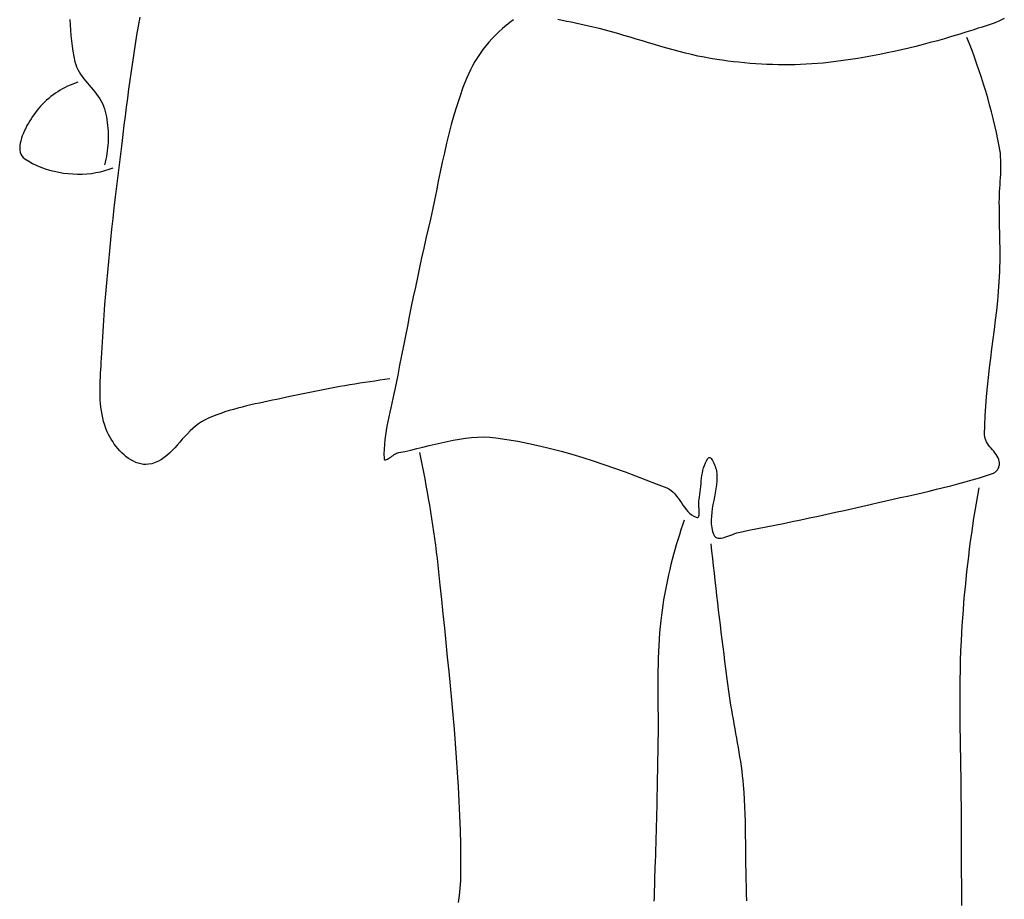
# Model space of a CAD drawing. Header units: inches. Extents: x 21 to 132, y 19 to 196.
# Tile 20 of 54: x 78.379 to 78.88, y 48.006 to 48.454. Entities that reach past the tile are written whole.
import ezdxf

# ---------------------------------------------------------------- set-up
doc = ezdxf.new("R2010")
doc.units = ezdxf.units.IN
doc.header["$MEASUREMENT"] = 0
doc.layers.add('fur', color=253, linetype='Continuous')

# ---------------------------------------------------------------- blocks, each defined once
blk = doc.blocks.new('dp5')
at = {"layer": 'fur', "linetype": 'Continuous'}
for p, q in [((1189.824, 1050.0805), (1189.9061, 1048.219)), ((1213.8334, 1047.8202), (1214.3924, 1050.9623)), ((1345.3896, 1050.0556), (1344.0495, 1049.0825)), ((1362.4569, 1049.8), (1360.9075, 1050.1055)), ((1364.0051, 1049.4894), (1362.4569, 1049.8)), ((1516.526, 1049.9652), (1515.5496, 1049.5203)), ((1517.4655, 1050.4428), (1516.526, 1049.9652)), ((1189.9061, 1048.219), (1190.0183, 1046.3619)), ((1190.0183, 1046.3619), (1190.165, 1044.5097)), ((1213.3004, 1044.6729), (1213.8334, 1047.8202)), ((1341.4667, 1046.9771), (1340.2281, 1045.85)), ((1342.7413, 1048.0555), (1341.4667, 1046.9771)), ((1344.0495, 1049.0825), (1342.7413, 1048.0555)), ((1365.5522, 1049.1729), (1364.0051, 1049.4894)), ((1367.0976, 1048.8497), (1365.5522, 1049.1729)), ((1368.6414, 1048.5192), (1367.0976, 1048.8497)), ((1370.1837, 1048.1804), (1368.6414, 1048.5192)), ((1371.7237, 1047.8326), (1370.1837, 1048.1804)), ((1373.2617, 1047.4749), (1371.7237, 1047.8326)), ((1375.4391, 1046.9436), (1373.2617, 1047.4749)), ((1377.61, 1046.3826), (1375.4391, 1046.9436)), ((1379.7753, 1045.796), (1377.61, 1046.3826)), ((1506.4281, 1046.4426), (1503.9578, 1045.6552)), ((1507.3752, 1046.7423), (1506.4281, 1046.4426)), ((1508.3577, 1047.0448), (1507.3752, 1046.7423)), ((1509.3674, 1047.3534), (1508.3577, 1047.0448)), ((1510.3961, 1047.6715), (1509.3674, 1047.3534)), ((1511.4363, 1048.0023), (1510.3961, 1047.6715)), ((1512.4799, 1048.3494), (1511.4363, 1048.0023)), ((1513.5183, 1048.7158), (1512.4799, 1048.3494)), ((1514.5444, 1049.1051), (1513.5183, 1048.7158)), ((1515.5496, 1049.5203), (1514.5444, 1049.1051)), ((1190.165, 1044.5097), (1190.351, 1042.663)), ((1212.791, 1041.5208), (1213.3004, 1044.6729)), ((1337.8656, 1043.4586), (1336.7462, 1042.1996)), ((1339.0272, 1044.6762), (1337.8656, 1043.4586)), ((1340.2281, 1045.85), (1339.0272, 1044.6762)), ((1381.9358, 1045.1884), (1379.7753, 1045.796)), ((1384.0927, 1044.5639), (1381.9358, 1045.1884)), ((1386.2465, 1043.9271), (1384.0927, 1044.5639)), ((1388.3984, 1043.282), (1386.2465, 1043.9271)), ((1390.5495, 1042.633), (1388.3984, 1043.282)), ((1494.0018, 1042.7046), (1491.4955, 1042.02)), ((1496.5015, 1043.4111), (1494.0018, 1042.7046)), ((1498.9941, 1044.1387), (1496.5015, 1043.4111)), ((1501.4797, 1044.887), (1498.9941, 1044.1387)), ((1503.9578, 1045.6552), (1501.4797, 1044.887)), ((1505.283, 1041.5466), (1504.3635, 1043.8618)), ((1190.351, 1042.663), (1190.5805, 1040.8225)), ((1190.5805, 1040.8225), (1190.8585, 1038.989)), ((1212.3029, 1038.3645), (1212.791, 1041.5208)), ((1334.64, 1039.5669), (1333.6574, 1038.1982)), ((1335.6701, 1040.9014), (1334.64, 1039.5669)), ((1336.7462, 1042.1996), (1335.6701, 1040.9014)), ((1392.7003, 1041.9847), (1390.5495, 1042.633)), ((1394.8522, 1041.3409), (1392.7003, 1041.9847)), ((1397.0056, 1040.7065), (1394.8522, 1041.3409)), ((1399.1619, 1040.0854), (1397.0056, 1040.7065)), ((1401.3216, 1039.482), (1399.1619, 1040.0854)), ((1403.4859, 1038.9009), (1401.3216, 1039.482)), ((1481.4084, 1039.5127), (1478.8724, 1038.9469)), ((1483.939, 1040.1036), (1481.4084, 1039.5127)), ((1486.4637, 1040.7189), (1483.939, 1040.1036)), ((1488.9827, 1041.3579), (1486.4637, 1040.7189)), ((1491.4955, 1042.02), (1488.9827, 1041.3579)), ((1506.1752, 1039.2194), (1505.283, 1041.5466)), ((1190.8585, 1038.989), (1191.1892, 1037.1631)), ((1191.1892, 1037.1631), (1191.5775, 1035.3453)), ((1211.8338, 1035.2046), (1212.3029, 1038.3645)), ((1332.7244, 1036.798), (1331.8429, 1035.3686)), ((1333.6574, 1038.1982), (1332.7244, 1036.798)), ((1405.6556, 1038.3461), (1403.4859, 1038.9009)), ((1407.8316, 1037.8219), (1405.6556, 1038.3461)), ((1410.0151, 1037.3331), (1407.8316, 1037.8219)), ((1412.2067, 1036.8834), (1410.0151, 1037.3331)), ((1414.4075, 1036.4775), (1412.2067, 1036.8834)), ((1416.6181, 1036.1196), (1414.4075, 1036.4775)), ((1418.5611, 1035.8388), (1416.6181, 1036.1196)), ((1420.5092, 1035.5789), (1418.5611, 1035.8388)), ((1463.5568, 1036.1139), (1460.9897, 1035.7413)), ((1466.1201, 1036.516), (1463.5568, 1036.1139)), ((1468.6794, 1036.947), (1466.1201, 1036.516)), ((1471.2345, 1037.4061), (1468.6794, 1036.947)), ((1473.7853, 1037.893), (1471.2345, 1037.4061)), ((1476.3313, 1038.4068), (1473.7853, 1037.893)), ((1478.8724, 1038.9469), (1476.3313, 1038.4068)), ((1507.0398, 1036.8809), (1506.1752, 1039.2194)), ((1507.8771, 1034.5312), (1507.0398, 1036.8809)), ((1191.5775, 1035.3453), (1191.8372, 1034.4138)), ((1191.8372, 1034.4138), (1192.173, 1033.5143)), ((1192.173, 1033.5143), (1192.5769, 1032.6434)), ((1192.5769, 1032.6434), (1193.0404, 1031.7977)), ((1211.3816, 1032.0416), (1211.8338, 1035.2046)), ((1330.2427, 1032.4325), (1329.5281, 1030.9307)), ((1331.0151, 1033.9126), (1330.2427, 1032.4325)), ((1331.8429, 1035.3686), (1331.0151, 1033.9126)), ((1422.4616, 1035.3404), (1420.5092, 1035.5789)), ((1424.4176, 1035.1237), (1422.4616, 1035.3404)), ((1426.3773, 1034.9297), (1424.4176, 1035.1237)), ((1428.3398, 1034.7587), (1426.3773, 1034.9297)), ((1430.3051, 1034.6112), (1428.3398, 1034.7587)), ((1432.2721, 1034.4879), (1430.3051, 1034.6112)), ((1434.2405, 1034.3892), (1432.2721, 1034.4879)), ((1436.2098, 1034.3157), (1434.2405, 1034.3892)), ((1438.1795, 1034.2681), (1436.2098, 1034.3157)), ((1440.1494, 1034.2466), (1438.1795, 1034.2681)), ((1442.1186, 1034.2521), (1440.1494, 1034.2466)), ((1444.0866, 1034.2849), (1442.1186, 1034.2521)), ((1446.0533, 1034.3457), (1444.0866, 1034.2849)), ((1448.0179, 1034.4348), (1446.0533, 1034.3457)), ((1449.9799, 1034.5531), (1448.0179, 1034.4348)), ((1451.9389, 1034.7008), (1449.9799, 1034.5531)), ((1453.8943, 1034.8787), (1451.9389, 1034.7008)), ((1455.8456, 1035.0873), (1453.8943, 1034.8787)), ((1458.4193, 1035.3989), (1455.8456, 1035.0873)), ((1460.9897, 1035.7413), (1458.4193, 1035.3989)), ((1508.6865, 1032.1713), (1507.8771, 1034.5312)), ((1193.0404, 1031.7977), (1193.5555, 1030.9737)), ((1193.5555, 1030.9737), (1194.1139, 1030.1679)), ((1194.1139, 1030.1679), (1194.7075, 1029.3766)), ((1194.7075, 1029.3766), (1195.3282, 1028.5965)), ((1210.9438, 1028.8762), (1211.3816, 1032.0416)), ((1328.8727, 1029.4097), (1327.6383, 1026.2494)), ((1329.5281, 1030.9307), (1328.8727, 1029.4097)), ((1509.4682, 1029.8013), (1508.6865, 1032.1713)), ((1510.2217, 1027.4219), (1509.4682, 1029.8013)), ((1187.2573, 1025.8264), (1186.4049, 1025.3373)), ((1188.1232, 1026.2865), (1187.2573, 1025.8264)), ((1189.0013, 1026.7167), (1188.1232, 1026.2865)), ((1189.8903, 1027.1159), (1189.0013, 1026.7167)), ((1190.7887, 1027.4835), (1189.8903, 1027.1159)), ((1191.6957, 1027.8182), (1190.7887, 1027.4835)), ((1192.6097, 1028.1193), (1191.6957, 1027.8182)), ((1195.3282, 1028.5965), (1195.9674, 1027.824)), ((1195.9674, 1027.824), (1196.6176, 1027.0557)), ((1196.6176, 1027.0557), (1197.2701, 1026.288)), ((1197.2701, 1026.288), (1197.9166, 1025.5174)), ((1197.9166, 1025.5174), (1198.5494, 1024.7405)), ((1210.1026, 1022.5405), (1210.5183, 1025.709)), ((1210.5183, 1025.709), (1210.9438, 1028.8762)), ((1327.6383, 1026.2494), (1326.4971, 1023.0578)), ((1510.9471, 1025.0337), (1510.2217, 1027.4219)), ((1182.3887, 1022.4894), (1181.6437, 1021.8458)), ((1183.155, 1023.1095), (1182.3887, 1022.4894)), ((1183.9409, 1023.7052), (1183.155, 1023.1095)), ((1184.7453, 1024.2758), (1183.9409, 1023.7052)), ((1185.5671, 1024.8201), (1184.7453, 1024.2758)), ((1186.4049, 1025.3373), (1185.5671, 1024.8201)), ((1198.5494, 1024.7405), (1199.16, 1023.9537)), ((1199.16, 1023.9537), (1199.7403, 1023.1534)), ((1199.7403, 1023.1534), (1200.282, 1022.3363)), ((1200.282, 1022.3363), (1200.7771, 1021.4988)), ((1209.6947, 1019.3714), (1210.1026, 1022.5405)), ((1326.4971, 1023.0578), (1325.4405, 1019.8376)), ((1511.6442, 1022.637), (1510.9471, 1025.0337)), ((1512.3131, 1020.2324), (1511.6442, 1022.637)), ((1178.8997, 1019.0563), (1178.2791, 1018.3097)), ((1179.5478, 1019.784), (1178.8997, 1019.0563)), ((1180.2219, 1020.4922), (1179.5478, 1019.784)), ((1180.921, 1021.1799), (1180.2219, 1020.4922)), ((1181.6437, 1021.8458), (1180.921, 1021.1799)), ((1200.7771, 1021.4988), (1201.2173, 1020.6373)), ((1201.2173, 1020.6373), (1201.5946, 1019.7484)), ((1201.5946, 1019.7484), (1201.9004, 1018.8286)), ((1201.9004, 1018.8286), (1202.1563, 1017.8802)), ((1209.292, 1016.2019), (1209.6947, 1019.3714)), ((1325.4405, 1019.8376), (1324.4595, 1016.5921)), ((1512.953, 1017.8203), (1512.3131, 1020.2324)), ((1176.1922, 1015.3576), (1175.7116, 1014.5839)), ((1176.666, 1016.0867), (1176.1922, 1015.3576)), ((1177.1252, 1016.764), (1176.666, 1016.0867)), ((1177.6872, 1017.5453), (1177.1252, 1016.764)), ((1178.2791, 1018.3097), (1177.6872, 1017.5453)), ((1202.1563, 1017.8802), (1202.3855, 1016.9216)), ((1202.3855, 1016.9216), (1202.5875, 1015.9539)), ((1202.5875, 1015.9539), (1202.7626, 1014.9784)), ((1208.8927, 1013.0331), (1209.292, 1016.2019)), ((1324.4595, 1016.5921), (1323.5462, 1013.3242)), ((1513.5643, 1015.4015), (1512.953, 1017.8203)), ((1514.1467, 1012.9761), (1513.5643, 1015.4015)), ((1174.3072, 1012.0627), (1173.8774, 1011.1788)), ((1174.7614, 1012.9294), (1174.3072, 1012.0627)), ((1175.2322, 1013.7721), (1174.7614, 1012.9294)), ((1175.7116, 1014.5839), (1175.2322, 1013.7721)), ((1202.7626, 1014.9784), (1202.9107, 1013.996)), ((1202.9107, 1013.996), (1203.032, 1013.008)), ((1203.032, 1013.008), (1203.1263, 1012.0154)), ((1203.1263, 1012.0154), (1203.1935, 1011.0194)), ((1208.494, 1009.8653), (1208.8927, 1013.0331)), ((1323.5462, 1013.3242), (1322.691, 1010.0369)), ((1514.7001, 1010.5449), (1514.1467, 1012.9761)), ((1172.8108, 1008.4938), (1172.5557, 1007.6106)), ((1173.1214, 1009.3875), (1172.8108, 1008.4938)), ((1173.4794, 1010.2848), (1173.1214, 1009.3875)), ((1173.8774, 1011.1788), (1173.4794, 1010.2848)), ((1203.1935, 1011.0194), (1203.2339, 1010.0212)), ((1203.2339, 1010.0212), (1203.2475, 1009.0218)), ((1203.2475, 1009.0218), (1203.2339, 1008.0224)), ((1208.0939, 1006.6991), (1208.494, 1009.8653)), ((1322.691, 1010.0369), (1321.886, 1006.7333)), ((1515.2242, 1008.1083), (1514.7001, 1010.5449)), ((1172.2422, 1005.9038), (1172.1997, 1005.0939)), ((1172.1997, 1005.0939), (1172.2432, 1004.3222)), ((1172.3636, 1006.7451), (1172.2422, 1005.9038)), ((1172.5557, 1007.6106), (1172.3636, 1006.7451)), ((1203.032, 1005.0358), (1202.9107, 1004.0476)), ((1203.1263, 1006.0284), (1203.032, 1005.0358)), ((1203.1935, 1007.0242), (1203.1263, 1006.0284)), ((1203.2339, 1008.0224), (1203.1935, 1007.0242)), ((1207.6208, 1002.9434), (1208.0939, 1006.6991)), ((1321.886, 1006.7333), (1321.1219, 1003.4164)), ((1515.7189, 1005.6668), (1515.2242, 1008.1083)), ((1515.9265, 1004.4612), (1515.7189, 1005.6668)), ((1172.2432, 1004.3222), (1172.381, 1003.5957)), ((1172.381, 1003.5957), (1172.6206, 1002.9213)), ((1172.6206, 1002.9213), (1172.9698, 1002.3058)), ((1172.9698, 1002.3058), (1173.4366, 1001.7563)), ((1173.4366, 1001.7563), (1174.0284, 1001.2795)), ((1174.0284, 1001.2795), (1175.353, 1000.4501)), ((1202.5875, 1002.0896), (1202.3855, 1001.122)), ((1202.7626, 1003.0653), (1202.5875, 1002.0896)), ((1202.9107, 1004.0476), (1202.7626, 1003.0653)), ((1207.1547, 999.18643), (1207.6208, 1002.9434)), ((1321.1219, 1003.4164), (1320.3906, 1000.0892)), ((1516.0806, 1003.2503), (1515.9265, 1004.4612)), ((1516.1869, 1002.0349), (1516.0806, 1003.2503)), ((1516.2505, 1000.8151), (1516.1869, 1002.0349)), ((1175.353, 1000.4501), (1176.7339, 999.68833)), ((1176.7339, 999.68833), (1178.1654, 998.99491)), ((1178.1654, 998.99491), (1179.6422, 998.37022)), ((1179.6422, 998.37022), (1181.1589, 997.81515)), ((1202.1563, 1000.1634), (1201.9004, 999.21501)), ((1202.3855, 1001.122), (1202.1563, 1000.1634)), ((1203.5345, 997.6319), (1204.9973, 998.18263)), ((1206.6963, 995.42802), (1207.1547, 999.18643)), ((1320.3906, 1000.0892), (1319.683, 996.75461)), ((1516.2423, 997.13679), (1516.2727, 998.36559)), ((1516.2773, 999.59201), (1516.2505, 1000.8151)), ((1516.2727, 998.36559), (1516.2773, 999.59201)), ((1181.1589, 997.81515), (1182.7098, 997.32978)), ((1182.7098, 997.32978), (1184.29, 996.91502)), ((1184.29, 996.91502), (1185.8934, 996.57122)), ((1185.8934, 996.57122), (1187.5152, 996.29894)), ((1187.5152, 996.29894), (1189.1496, 996.09888)), ((1189.1496, 996.09888), (1190.7912, 995.97139)), ((1190.7912, 995.97139), (1192.4347, 995.9171)), ((1192.4347, 995.9171), (1194.0747, 995.9365)), ((1194.0747, 995.9365), (1195.7056, 996.0303)), ((1195.7056, 996.0303), (1197.322, 996.19877)), ((1197.322, 996.19877), (1198.9186, 996.44261)), ((1198.9186, 996.44261), (1200.4898, 996.76245)), ((1200.4898, 996.76245), (1202.0303, 997.15879)), ((1202.0303, 997.15879), (1203.5345, 997.6319)), ((1206.2463, 991.66835), (1206.6963, 995.42802)), ((1319.683, 996.75461), (1318.9905, 993.41565)), ((1516.051, 993.44059), (1516.1258, 994.6738)), ((1516.1258, 994.6738), (1516.1914, 995.90603)), ((1516.1914, 995.90603), (1516.2423, 997.13679)), ((1205.8058, 987.90741), (1206.2463, 991.66835)), ((1318.9905, 993.41565), (1318.3047, 990.07564)), ((1515.8269, 989.7413), (1515.8962, 990.97388)), ((1515.8962, 990.97388), (1515.9727, 992.20716)), ((1515.9727, 992.20716), (1516.051, 993.44059)), ((1205.3756, 984.14501), (1205.8058, 987.90741)), ((1318.3047, 990.07564), (1317.6167, 986.73717)), ((1515.7327, 987.28033), (1515.7706, 988.50984)), ((1515.7706, 988.50984), (1515.8269, 989.7413)), ((1204.9561, 980.38149), (1205.3756, 984.14501)), ((1317.6167, 986.73717), (1316.9179, 983.40347)), ((1515.7189, 986.05322), (1515.7327, 987.28033)), ((1515.7254, 984.31096), (1515.7189, 986.05322)), ((1515.7428, 982.56842), (1515.7254, 984.31096)), ((1316.9179, 983.40347), (1316.1995, 980.07761)), ((1515.7692, 980.8256), (1515.7428, 982.56842)), ((1515.8014, 979.08264), (1515.7692, 980.8256)), ((1204.5487, 976.6167), (1204.9561, 980.38149)), ((1316.1995, 980.07761), (1315.4529, 976.76247)), ((1515.837, 977.33947), (1515.8014, 979.08264)), ((1515.8737, 975.5963), (1515.837, 977.33947)), ((1204.1538, 972.85051), (1204.5487, 976.6167)), ((1315.4529, 976.76247), (1314.6738, 973.35816)), ((1515.9084, 973.8532), (1515.8737, 975.5963)), ((1515.9388, 972.11024), (1515.9084, 973.8532)), ((1203.7722, 969.08328), (1204.1538, 972.85051)), ((1314.6738, 973.35816), (1313.9069, 969.95104)), ((1515.9625, 970.36742), (1515.9388, 972.11024)), ((1515.9768, 968.62502), (1515.9625, 970.36742)), ((1203.4047, 965.31457), (1203.7722, 969.08328)), ((1313.9069, 969.95104), (1313.1512, 966.54148)), ((1515.9666, 965.14134), (1515.9789, 966.88297)), ((1515.9789, 966.88297), (1515.9768, 968.62502)), ((1203.0522, 961.54474), (1203.4047, 965.31457)), ((1313.1512, 966.54148), (1312.4063, 963.12932)), ((1515.8875, 961.65983), (1515.9369, 963.4002)), ((1515.9369, 963.4002), (1515.9666, 965.14134)), ((1202.7157, 957.77358), (1203.0522, 961.54474)), ((1312.4063, 963.12932), (1311.6719, 959.71499)), ((1515.7189, 958.18112), (1515.8155, 959.92002)), ((1515.8155, 959.92002), (1515.8875, 961.65983)), ((1202.3954, 954.00116), (1202.7157, 957.77358)), ((1311.6719, 959.71499), (1310.9469, 956.29849)), ((1515.4737, 954.8194), (1515.7189, 958.18112)), ((1202.0928, 950.22762), (1202.3954, 954.00116)), ((1310.9469, 956.29849), (1310.2311, 952.88009)), ((1515.1709, 951.46118), (1515.4737, 954.8194)), ((1201.8083, 946.45282), (1202.0928, 950.22762)), ((1310.2311, 952.88009), (1309.5238, 949.45974)), ((1514.821, 948.10597), (1515.1709, 951.46118)), ((1201.5428, 942.67675), (1201.8083, 946.45282)), ((1308.8241, 946.03784), (1308.1319, 942.61441)), ((1309.5238, 949.45974), (1308.8241, 946.03784)), ((1514.4335, 944.75322), (1514.821, 948.10597)), ((1201.2969, 938.89943), (1201.5428, 942.67675)), ((1308.1319, 942.61441), (1307.4464, 939.18957)), ((1514.0185, 941.40228), (1514.4335, 944.75322)), ((1307.4464, 939.18957), (1306.7669, 935.76361)), ((1513.5868, 938.05253), (1514.0185, 941.40228)), ((1201.0718, 935.12098), (1201.2969, 938.89943)), ((1306.7669, 935.76361), (1306.0928, 932.33653)), ((1513.1479, 934.70363), (1513.5868, 938.05253)), ((1200.8679, 931.34135), (1201.0718, 935.12098)), ((1306.0928, 932.33653), (1305.4237, 928.90861)), ((1512.7122, 931.35487), (1513.1479, 934.70363)), ((1200.7242, 928.73727), (1200.7984, 930.04369)), ((1200.7984, 930.04369), (1200.8679, 931.34135)), ((1305.4237, 928.90861), (1304.7588, 925.47992)), ((1512.2901, 928.00554), (1512.7122, 931.35487)), ((1200.5121, 924.78189), (1200.5774, 926.10483)), ((1200.5774, 926.10483), (1200.6492, 927.42385)), ((1200.6492, 927.42385), (1200.7242, 928.73727)), ((1304.7588, 925.47992), (1304.0976, 922.05067)), ((1511.8912, 924.65545), (1512.2901, 928.00554)), ((1200.3952, 920.80506), (1200.4172, 922.13039)), ((1200.4172, 922.13039), (1200.4574, 923.45649)), ((1200.4574, 923.45649), (1200.5121, 924.78189)), ((1287.9302, 922.00857), (1286.1722, 921.71024)), ((1289.6891, 922.29907), (1287.9302, 922.00857)), ((1291.4492, 922.58179), (1289.6891, 922.29907)), ((1293.2108, 922.8568), (1291.4492, 922.58179)), ((1294.9732, 923.1241), (1293.2108, 922.8568)), ((1296.7367, 923.38357), (1294.9732, 923.1241)), ((1298.5011, 923.63525), (1296.7367, 923.38357)), ((1300.2668, 923.87923), (1298.5011, 923.63525)), ((1302.033, 924.1153), (1300.2668, 923.87923)), ((1304.0976, 922.05067), (1303.776, 920.44669)), ((1511.5259, 921.30367), (1511.8912, 924.65545)), ((1200.3952, 919.48198), (1200.3952, 920.80506)), ((1200.4209, 918.16295), (1200.3952, 919.48198)), ((1270.4179, 918.67928), (1268.6755, 918.30431)), ((1272.1619, 919.04683), (1270.4179, 918.67928)), ((1273.9078, 919.4066), (1272.1619, 919.04683)), ((1275.6554, 919.75881), (1273.9078, 919.4066)), ((1277.4043, 920.10331), (1275.6554, 919.75881)), ((1279.1551, 920.44011), (1277.4043, 920.10331)), ((1280.9073, 920.7692), (1279.1551, 920.44011)), ((1282.6608, 921.09065), (1280.9073, 920.7692)), ((1284.416, 921.40426), (1282.6608, 921.09065)), ((1286.1722, 921.71024), (1284.416, 921.40426)), ((1303.4323, 918.84243), (1303.0734, 917.23802)), ((1303.776, 920.44669), (1303.4323, 918.84243)), ((1511.2042, 917.94972), (1511.5259, 921.30367)), ((1200.4762, 916.84925), (1200.4209, 918.16295)), ((1200.5649, 915.5427), (1200.4762, 916.84925)), ((1200.6908, 914.24483), (1200.5649, 915.5427)), ((1253.1968, 914.98707), (1251.6778, 914.62758)), ((1254.7205, 915.33269), (1253.1968, 914.98707)), ((1256.2473, 915.66696), (1254.7205, 915.33269)), ((1257.7767, 915.99269), (1256.2473, 915.66696)), ((1259.307, 916.31268), (1257.7767, 915.99269)), ((1260.8375, 916.62972), (1259.307, 916.31268)), ((1262.3666, 916.94634), (1260.8375, 916.62972)), ((1263.8933, 917.26534), (1262.3666, 916.94634)), ((1265.4164, 917.58939), (1263.8933, 917.26534)), ((1266.9351, 917.92142), (1265.4164, 917.58939)), ((1268.6755, 918.30431), (1266.9351, 917.92142)), ((1302.7051, 915.63306), (1302.3346, 914.02726)), ((1303.0734, 917.23802), (1302.7051, 915.63306)), ((1510.9366, 914.59318), (1511.2042, 917.94972)), ((1200.8578, 912.95719), (1200.6908, 914.24483)), ((1201.0694, 911.68117), (1200.8578, 912.95719)), ((1201.3297, 910.41875), (1201.0694, 911.68117)), ((1242.7264, 912.02406), (1241.2723, 911.49022)), ((1244.1932, 912.52485), (1242.7264, 912.02406)), ((1245.6717, 912.99508), (1244.1932, 912.52485)), ((1247.1605, 913.43786), (1245.6717, 912.99508)), ((1248.6586, 913.85578), (1247.1605, 913.43786)), ((1250.1648, 914.25141), (1248.6586, 913.85578)), ((1251.6778, 914.62758), (1250.1648, 914.25141)), ((1301.9684, 912.4204), (1301.6127, 910.81229)), ((1302.3346, 914.02726), (1301.9684, 912.4204)), ((1510.7326, 911.23342), (1510.9366, 914.59318)), ((1201.6422, 909.17118), (1201.3297, 910.41875)), ((1202.0111, 907.94014), (1201.6422, 909.17118)), ((1234.8469, 908.38187), (1233.8389, 907.60957)), ((1235.8982, 909.07073), (1234.8469, 908.38187)), ((1236.9984, 909.66306), (1235.8982, 909.07073)), ((1238.4072, 910.31256), (1236.9984, 909.66306)), ((1239.8321, 910.92065), (1238.4072, 910.31256)), ((1241.2723, 911.49022), (1239.8321, 910.92065)), ((1301.2741, 909.2027), (1300.9594, 907.59129)), ((1301.6127, 910.81229), (1301.2741, 909.2027)), ((1510.6029, 907.86967), (1510.7326, 911.23342)), ((1202.4398, 906.72717), (1202.0111, 907.94014)), ((1202.9324, 905.53388), (1202.4398, 906.72717)), ((1203.3307, 904.68846), (1202.9324, 905.53388)), ((1203.7775, 903.83561), (1203.3307, 904.68846)), ((1231.0118, 904.92046), (1230.1151, 903.943)), ((1231.9274, 905.86612), (1231.0118, 904.92046)), ((1232.8677, 906.76667), (1231.9274, 905.86612)), ((1233.8389, 907.60957), (1232.8677, 906.76667)), ((1300.6749, 905.97792), (1300.4271, 904.36245)), ((1300.9594, 907.59129), (1300.6749, 905.97792)), ((1510.5574, 904.50157), (1510.6029, 907.86967)), ((1204.2705, 902.9815), (1203.7775, 903.83561)), ((1204.8071, 902.13237), (1204.2705, 902.9815)), ((1205.3851, 901.29416), (1204.8071, 902.13237)), ((1206.002, 900.47291), (1205.3851, 901.29416)), ((1228.3528, 901.94324), (1227.4755, 900.94686)), ((1229.2306, 902.9462), (1228.3528, 901.94324)), ((1230.1151, 903.943), (1229.2306, 902.9462)), ((1300.2227, 902.74446), (1300.068, 901.12373)), ((1300.4271, 904.36245), (1300.2227, 902.74446)), ((1315.7425, 900.72936), (1317.87, 901.25115)), ((1317.87, 901.25115), (1319.9986, 901.75621)), ((1319.9986, 901.75621), (1322.1287, 902.23191)), ((1322.1287, 902.23191), (1324.2596, 902.66558)), ((1324.2596, 902.66558), (1326.3914, 903.04455)), ((1326.3914, 903.04455), (1328.5242, 903.35655)), ((1328.5242, 903.35655), (1330.6576, 903.58883)), ((1330.6576, 903.58883), (1332.7918, 903.72879)), ((1332.7918, 903.72879), (1334.9261, 903.76395)), ((1334.9261, 903.76395), (1337.0609, 903.68165)), ((1337.0609, 903.68165), (1339.1957, 903.46933)), ((1339.1957, 903.46933), (1343.0536, 902.90851)), ((1343.0536, 902.90851), (1346.8955, 902.24935)), ((1346.8955, 902.24935), (1350.7213, 901.49787)), ((1350.7213, 901.49787), (1354.5313, 900.65938)), ((1510.6065, 903.85137), (1510.5574, 904.50157)), ((1510.7464, 903.22682), (1510.6065, 903.85137)), ((1510.9655, 902.62447), (1510.7464, 903.22682)), ((1511.252, 902.04075), (1510.9655, 902.62447)), ((1511.594, 901.47223), (1511.252, 902.04075)), ((1511.9805, 900.91534), (1511.594, 901.47223)), ((1206.6554, 899.67484), (1206.002, 900.47291)), ((1207.343, 898.90598), (1206.6554, 899.67484)), ((1208.0622, 898.1725), (1207.343, 898.90598)), ((1208.8109, 897.48041), (1208.0622, 898.1725)), ((1224.7848, 898.1262), (1223.8482, 897.28498)), ((1225.6975, 899.02556), (1224.7848, 898.1262)), ((1226.5924, 899.9701), (1225.6975, 899.02556)), ((1227.4755, 900.94686), (1226.5924, 899.9701)), ((1299.9697, 899.50021), (1299.9343, 897.87339)), ((1299.9343, 897.87339), (1299.9684, 896.24321)), ((1300.068, 901.12373), (1299.9697, 899.50021)), ((1303.566, 897.58325), (1303.9837, 897.83402)), ((1303.9837, 897.83402), (1304.3883, 898.04683)), ((1304.3883, 898.04683), (1304.7726, 898.20899)), ((1304.7726, 898.20899), (1305.1299, 898.30783)), ((1305.1299, 898.30783), (1307.2489, 898.72519)), ((1307.2489, 898.72519), (1309.3695, 899.18856)), ((1309.3695, 899.18856), (1311.4922, 899.68542)), ((1311.4922, 899.68542), (1313.6166, 900.20322)), ((1312.356, 898.30783), (1312.8419, 896.00784)), ((1313.6166, 900.20322), (1315.7425, 900.72936)), ((1354.5313, 900.65938), (1358.3257, 899.74013)), ((1358.3257, 899.74013), (1362.1045, 898.74543)), ((1362.1045, 898.74543), (1365.868, 897.68131)), ((1512.3994, 900.36643), (1511.9805, 900.91534)), ((1512.8394, 899.82215), (1512.3994, 900.36643)), ((1513.2886, 899.27906), (1512.8394, 899.82215)), ((1513.7356, 898.73345), (1513.2886, 899.27906)), ((1514.1687, 898.18175), (1513.7356, 898.73345)), ((1514.5764, 897.62072), (1514.1687, 898.18175)), ((1209.5865, 896.83582), (1208.8109, 897.48041)), ((1210.3867, 896.24482), (1209.5865, 896.83582)), ((1211.209, 895.71357), (1210.3867, 896.24482)), ((1212.0511, 895.24809), (1211.209, 895.71357)), ((1212.9106, 894.85456), (1212.0511, 895.24809)), ((1213.785, 894.53906), (1212.9106, 894.85456)), ((1214.6721, 894.30754), (1213.785, 894.53906)), ((1215.5693, 894.16625), (1214.6721, 894.30754)), ((1218.5928, 894.40092), (1217.3846, 894.17858)), ((1219.7404, 894.75845), (1218.5928, 894.40092)), ((1220.8337, 895.2387), (1219.7404, 894.75845)), ((1221.8787, 895.82831), (1220.8337, 895.2387)), ((1222.8815, 896.51472), (1221.8787, 895.82831)), ((1223.8482, 897.28498), (1222.8815, 896.51472)), ((1299.9684, 896.24321), (1300.0197, 895.95762)), ((1300.0197, 895.95762), (1300.1386, 895.78663)), ((1300.1386, 895.78663), (1300.3185, 895.71756)), ((1300.3185, 895.71756), (1300.5527, 895.73759)), ((1300.5527, 895.73759), (1300.8343, 895.83412)), ((1300.8343, 895.83412), (1301.1564, 895.99439)), ((1301.1564, 895.99439), (1301.5126, 896.20566)), ((1301.5126, 896.20566), (1301.896, 896.45539)), ((1301.896, 896.45539), (1302.2999, 896.73075)), ((1302.2999, 896.73075), (1302.7173, 897.01886)), ((1302.7173, 897.01886), (1303.1415, 897.30739)), ((1303.1415, 897.30739), (1303.566, 897.58325)), ((1312.8419, 896.00784), (1313.3147, 893.7047)), ((1365.868, 897.68131), (1369.6162, 896.55325)), ((1369.6162, 896.55325), (1373.3491, 895.36717)), ((1373.3491, 895.36717), (1377.067, 894.12871)), ((1412.3036, 893.80123), (1412.6432, 894.64343)), ((1412.6432, 894.64343), (1413.0467, 895.45838)), ((1413.0467, 895.45838), (1413.5212, 896.24321)), ((1413.5212, 896.24321), (1413.7378, 896.48236)), ((1413.7378, 896.48236), (1413.9675, 896.58288)), ((1413.9675, 896.58288), (1414.2072, 896.55829)), ((1414.2072, 896.55829), (1414.453, 896.42239)), ((1414.453, 896.42239), (1414.7018, 896.18871)), ((1414.7018, 896.18871), (1414.9497, 895.87125)), ((1414.9497, 895.87125), (1415.1933, 895.48332)), ((1415.1933, 895.48332), (1415.4292, 895.03864)), ((1415.4292, 895.03864), (1415.6542, 894.5511)), ((1415.6542, 894.5511), (1415.8641, 894.03414)), ((1514.9466, 897.04653), (1514.5764, 897.62072)), ((1515.2684, 896.45588), (1514.9466, 897.04653)), ((1515.5296, 895.84526), (1515.2684, 896.45588)), ((1515.7189, 895.2109), (1515.5296, 895.84526)), ((1515.7687, 894.92292), (1515.7189, 895.2109)), ((1515.7469, 894.00304), (1515.7815, 894.3156)), ((1515.7892, 894.62339), (1515.7687, 894.92292)), ((1515.7815, 894.3156), (1515.7892, 894.62339)), ((1216.4743, 894.12121), (1215.5693, 894.16625)), ((1217.3846, 894.17858), (1216.4743, 894.12121)), ((1313.3147, 893.7047), (1313.7748, 891.39869)), ((1313.7748, 891.39869), (1314.2214, 889.0898)), ((1377.067, 894.12871), (1380.7704, 892.84373)), ((1380.7704, 892.84373), (1384.4589, 891.5177)), ((1384.4589, 891.5177), (1388.1328, 890.15679)), ((1411.4388, 890.22298), (1411.595, 891.1428)), ((1411.595, 891.1428), (1411.7867, 892.0479)), ((1411.7867, 892.0479), (1412.0204, 892.93507)), ((1412.0204, 892.93507), (1412.3036, 893.80123)), ((1415.8641, 894.03414), (1416.0558, 893.50149)), ((1416.0558, 893.50149), (1416.2258, 892.96687)), ((1416.2258, 892.96687), (1416.3707, 892.44403)), ((1416.3707, 892.44403), (1416.4867, 891.9464)), ((1416.4867, 891.9464), (1416.5702, 891.48765)), ((1416.5702, 891.48765), (1416.6181, 891.08172)), ((1416.6181, 891.08172), (1416.6684, 889.72339)), ((1511.1896, 890.26249), (1513.6542, 891.08172)), ((1513.6542, 891.08172), (1513.9213, 891.19351)), ((1513.9213, 891.19351), (1514.1753, 891.34041)), ((1514.1753, 891.34041), (1514.4152, 891.51896)), ((1514.4152, 891.51896), (1514.64, 891.72589)), ((1514.64, 891.72589), (1514.8481, 891.95775)), ((1514.8481, 891.95775), (1515.0388, 892.21147)), ((1515.0388, 892.21147), (1515.2104, 892.4834)), ((1515.2104, 892.4834), (1515.3624, 892.77046)), ((1515.3624, 892.77046), (1515.4932, 893.06936)), ((1515.4932, 893.06936), (1515.6016, 893.37659)), ((1515.6016, 893.37659), (1515.6868, 893.68894)), ((1515.6868, 893.68894), (1515.7469, 894.00304)), ((1314.2214, 889.0898), (1314.6552, 886.77818)), ((1388.1328, 890.15679), (1391.7924, 888.76631)), ((1391.7924, 888.76631), (1395.4378, 887.3523)), ((1395.4378, 887.3523), (1399.0691, 885.92022)), ((1411.0203, 886.45806), (1411.1083, 887.40596)), ((1411.1083, 887.40596), (1411.2025, 888.35141)), ((1411.2025, 888.35141), (1411.3102, 889.29154)), ((1411.3102, 889.29154), (1411.4388, 890.22298)), ((1416.6229, 888.35485), (1416.4987, 886.97824)), ((1416.6684, 889.72339), (1416.6229, 888.35485)), ((1498.7124, 886.67549), (1501.2252, 887.33577)), ((1501.2252, 887.33577), (1503.7301, 888.02141)), ((1503.7301, 888.02141), (1506.2268, 888.73549)), ((1506.2268, 888.73549), (1508.7135, 889.48151)), ((1508.7135, 889.48151), (1511.1896, 890.26249)), ((1314.6552, 886.77818), (1315.0759, 884.46411)), ((1315.0759, 884.46411), (1315.4836, 882.14745)), ((1399.0691, 885.92022), (1399.88, 885.52662)), ((1399.88, 885.52662), (1400.6237, 885.0292)), ((1400.6237, 885.0292), (1401.3093, 884.44324)), ((1401.3093, 884.44324), (1401.947, 883.78345)), ((1410.7228, 883.63095), (1410.8349, 884.56744)), ((1410.8349, 884.56744), (1410.9315, 885.51079)), ((1410.9315, 885.51079), (1411.0203, 886.45806)), ((1416.0835, 884.21047), (1415.827, 882.82384)), ((1416.3131, 885.59604), (1416.0835, 884.21047)), ((1416.4987, 886.97824), (1416.3131, 885.59604)), ((1486.0709, 883.64181), (1488.6061, 884.2237)), ((1488.6061, 884.2237), (1491.1389, 884.81471)), ((1491.1389, 884.81471), (1493.6681, 885.41825)), ((1493.6681, 885.41825), (1496.193, 886.03741)), ((1496.193, 886.03741), (1498.7124, 886.67549)), ((1508.4927, 885.92022), (1508.0203, 883.25976)), ((1315.4836, 882.14745), (1315.8781, 879.82834)), ((1401.947, 883.78345), (1402.5462, 883.06516)), ((1402.5462, 883.06516), (1403.1171, 882.30331)), ((1403.1171, 882.30331), (1403.6688, 881.51288)), ((1403.6688, 881.51288), (1404.2116, 880.70899)), ((1404.2116, 880.70899), (1404.7552, 879.90651)), ((1410.3428, 880.90625), (1410.3668, 881.37544)), ((1410.3454, 880.39602), (1410.3428, 880.90625)), ((1410.3668, 881.37544), (1410.4244, 881.79097)), ((1410.4244, 881.79097), (1410.5883, 882.70441)), ((1410.5883, 882.70441), (1410.7228, 883.63095)), ((1415.5609, 881.43841), (1415.3024, 880.05656)), ((1415.827, 882.82384), (1415.5609, 881.43841)), ((1470.374, 880.06062), (1473.3945, 880.75873)), ((1473.3945, 880.75873), (1475.9265, 881.34266)), ((1475.9265, 881.34266), (1478.461, 881.91972)), ((1478.461, 881.91972), (1480.9974, 882.49314)), ((1480.9974, 882.49314), (1483.5344, 883.06607)), ((1483.5344, 883.06607), (1486.0709, 883.64181)), ((1507.565, 880.59593), (1507.1266, 877.92861)), ((1508.0203, 883.25976), (1507.565, 880.59593)), ((1315.8781, 879.82834), (1316.2594, 877.50705)), ((1316.2594, 877.50705), (1316.6275, 875.18353)), ((1404.7552, 879.90651), (1405.3086, 879.12084)), ((1405.3086, 879.12084), (1405.8824, 878.36669)), ((1405.8824, 878.36669), (1406.4857, 877.65927)), ((1406.4857, 877.65927), (1407.1287, 877.01349)), ((1407.1287, 877.01349), (1407.8211, 876.44469)), ((1410.3665, 879.85678), (1410.3454, 880.39602)), ((1410.3993, 879.30101), (1410.3665, 879.85678)), ((1410.436, 878.74076), (1410.3993, 879.30101)), ((1410.4693, 878.18835), (1410.436, 878.74076)), ((1410.4922, 877.65626), (1410.4693, 878.18835)), ((1410.4751, 876.70149), (1410.4964, 877.15653)), ((1410.4964, 877.15653), (1410.4922, 877.65626)), ((1414.8781, 877.31246), (1414.7467, 875.95491)), ((1415.0692, 878.68044), (1414.8781, 877.31246)), ((1415.3024, 880.05656), (1415.0692, 878.68044)), ((1455.2437, 876.68692), (1458.2733, 877.34678)), ((1458.2733, 877.34678), (1461.301, 878.01386)), ((1461.301, 878.01386), (1464.3272, 878.68836)), ((1464.3272, 878.68836), (1467.3514, 879.3705)), ((1467.3514, 879.3705), (1470.374, 880.06062)), ((1507.1266, 877.92861), (1506.7054, 875.25827)), ((1316.6275, 875.18353), (1316.9825, 872.8579)), ((1405.2629, 874.56492), (1404.6616, 872.86476)), ((1407.8211, 876.44469), (1408.5721, 875.96752)), ((1408.5721, 875.96752), (1409.3921, 875.59724)), ((1409.3921, 875.59724), (1409.7233, 875.52635)), ((1409.7233, 875.52635), (1409.9843, 875.57384)), ((1409.9843, 875.57384), (1410.1826, 875.72739)), ((1410.1826, 875.72739), (1410.3257, 875.97459)), ((1410.3257, 875.97459), (1410.4206, 876.30347)), ((1410.4206, 876.30347), (1410.4751, 876.70149)), ((1414.7467, 875.95491), (1414.6918, 874.6101)), ((1414.6918, 874.6101), (1414.731, 873.28015)), ((1440.0751, 873.48778), (1443.1115, 874.115)), ((1443.1115, 874.115), (1446.1467, 874.74831)), ((1446.1467, 874.74831), (1449.1804, 875.38786)), ((1449.1804, 875.38786), (1452.2128, 876.03392)), ((1452.2128, 876.03392), (1455.2437, 876.68692)), ((1506.7054, 875.25827), (1506.301, 872.58499)), ((1316.9825, 872.8579), (1317.3243, 870.53045)), ((1317.3243, 870.53045), (1317.653, 868.20118)), ((1404.0795, 871.15676), (1403.5167, 869.44133)), ((1404.6616, 872.86476), (1404.0795, 871.15676)), ((1414.731, 873.28015), (1414.8817, 871.96758)), ((1414.8817, 871.96758), (1415.1608, 870.67461)), ((1415.1608, 870.67461), (1415.5859, 869.40343)), ((1422.983, 869.86947), (1423.6468, 870.10021)), ((1423.6468, 870.10021), (1424.2811, 870.2934)), ((1424.2811, 870.2934), (1424.8766, 870.43574)), ((1424.8766, 870.43574), (1427.9183, 871.03578)), ((1427.9183, 871.03578), (1430.9591, 871.64073)), ((1430.9591, 871.64073), (1433.9988, 872.25085)), ((1433.9988, 872.25085), (1437.0375, 872.86658)), ((1437.0375, 872.86658), (1440.0751, 873.48778)), ((1506.301, 872.58499), (1505.9138, 869.90883)), ((1317.653, 868.20118), (1317.9683, 865.87016)), ((1402.9735, 867.71875), (1402.45, 865.98931)), ((1403.5167, 869.44133), (1402.9735, 867.71875)), ((1415.5859, 869.40343), (1415.8474, 868.93172)), ((1415.8474, 868.93172), (1416.1919, 868.59261)), ((1416.1919, 868.59261), (1416.6108, 868.37294)), ((1416.6108, 868.37294), (1417.0957, 868.25974)), ((1417.0957, 868.25974), (1417.6377, 868.23992)), ((1417.6377, 868.23992), (1418.2278, 868.3003)), ((1418.2278, 868.3003), (1418.8576, 868.42786)), ((1418.8576, 868.42786), (1419.5187, 868.60942)), ((1419.5187, 868.60942), (1420.2017, 868.83204)), ((1420.2017, 868.83204), (1420.8985, 869.08233)), ((1420.8985, 869.08233), (1421.6001, 869.34753)), ((1421.6001, 869.34753), (1422.2978, 869.61421)), ((1422.2978, 869.61421), (1422.983, 869.86947)), ((1505.5437, 867.23009), (1505.1909, 864.54882)), ((1505.9138, 869.90883), (1505.5437, 867.23009)), ((1317.9683, 865.87016), (1318.2704, 863.53745)), ((1318.2704, 863.53745), (1318.5593, 861.20342)), ((1401.9459, 864.25343), (1401.4619, 862.51138)), ((1402.45, 865.98931), (1401.9459, 864.25343)), ((1414.5536, 866.30649), (1414.8291, 863.72182)), ((1414.8291, 863.72182), (1415.1084, 861.13757)), ((1505.1909, 864.54882), (1504.8551, 861.86538)), ((1318.5593, 861.20342), (1318.835, 858.86792)), ((1400.9979, 860.76365), (1400.5535, 859.01047)), ((1401.4619, 862.51138), (1400.9979, 860.76365)), ((1415.1084, 861.13757), (1415.391, 858.55375)), ((1504.8551, 861.86538), (1504.5367, 859.17956)), ((1318.835, 858.86792), (1319.0972, 856.53122)), ((1319.0972, 856.53122), (1319.3465, 854.19319)), ((1400.1291, 857.25223), (1399.7249, 855.48924)), ((1400.5535, 859.01047), (1400.1291, 857.25223)), ((1415.391, 858.55375), (1415.6773, 855.97027)), ((1504.2352, 856.49185), (1503.951, 853.80239)), ((1504.5367, 859.17956), (1504.2352, 856.49185)), ((1319.3465, 854.19319), (1319.5821, 851.8544)), ((1399.3408, 853.7219), (1398.9771, 851.95043)), ((1399.7249, 855.48924), (1399.3408, 853.7219)), ((1415.6773, 855.97027), (1415.9672, 853.38714)), ((1415.9672, 853.38714), (1416.2609, 850.80436)), ((1503.951, 853.80239), (1503.684, 851.11118)), ((1319.5821, 851.8544), (1320.0821, 846.80687)), ((1398.6337, 850.17532), (1398.3107, 848.39692)), ((1398.9771, 851.95043), (1398.6337, 850.17532)), ((1416.2609, 850.80436), (1416.5579, 848.222)), ((1503.684, 851.11118), (1503.4344, 848.41849)), ((1320.0821, 846.80687), (1320.5911, 841.7583)), ((1398.008, 846.61543), (1397.7262, 844.83142)), ((1398.3107, 848.39692), (1398.008, 846.61543)), ((1416.5579, 848.222), (1416.8585, 845.64007)), ((1503.4344, 848.41849), (1503.2018, 845.72454)), ((1397.4649, 843.04503), (1397.2242, 841.25668)), ((1397.7262, 844.83142), (1397.4649, 843.04503)), ((1416.8585, 845.64007), (1417.1629, 843.05862)), ((1417.1629, 843.05862), (1417.4709, 840.47745)), ((1502.9866, 843.02948), (1502.7886, 840.33329)), ((1503.2018, 845.72454), (1502.9866, 843.02948)), ((1320.5911, 841.7583), (1321.1053, 836.70881)), ((1397.0045, 839.46678), (1396.7671, 837.26031)), ((1397.2242, 841.25668), (1397.0045, 839.46678)), ((1417.4709, 840.47745), (1417.7823, 837.89685)), ((1502.7886, 840.33329), (1502.6082, 837.6364)), ((1321.1053, 836.70881), (1321.6207, 831.65828)), ((1396.7671, 837.26031), (1396.5676, 835.05131)), ((1417.7823, 837.89685), (1418.0974, 835.31666)), ((1502.6082, 837.6364), (1502.4448, 834.93867)), ((1396.4035, 832.83973), (1396.2712, 830.6259)), ((1396.5676, 835.05131), (1396.4035, 832.83973)), ((1418.0974, 835.31666), (1418.4161, 832.73689)), ((1418.4161, 832.73689), (1418.7385, 830.15755)), ((1502.299, 832.24067), (1502.1442, 828.83796)), ((1502.4448, 834.93867), (1502.299, 832.24067)), ((1321.6207, 831.65828), (1322.1332, 826.60655)), ((1396.2712, 830.6259), (1396.1679, 828.40996)), ((1418.7385, 830.15755), (1419.0642, 827.57862)), ((1502.1442, 828.83796), (1502.024, 825.43456)), ((1322.1332, 826.60655), (1322.6392, 821.55385)), ((1396.0904, 826.19242), (1396.0356, 823.9732)), ((1396.1679, 828.40996), (1396.0904, 826.19242)), ((1419.0642, 827.57862), (1419.3937, 825.00026)), ((1502.024, 825.43456), (1501.9349, 822.03046)), ((1396.0003, 821.75264), (1395.9815, 819.5309)), ((1396.0356, 823.9732), (1396.0003, 821.75264)), ((1419.3937, 825.00026), (1419.7267, 822.42238)), ((1419.7267, 822.42238), (1420.0633, 819.84493)), ((1501.9349, 822.03046), (1501.8744, 818.62552)), ((1322.6392, 821.55385), (1323.1343, 816.50009)), ((1395.9815, 819.5309), (1395.9762, 817.30831)), ((1420.0633, 819.84493), (1420.4036, 817.26797)), ((1501.8744, 818.62552), (1501.8392, 815.21994)), ((1323.1343, 816.50009), (1323.615, 811.44521)), ((1395.9762, 817.30831), (1395.981, 815.08496)), ((1395.981, 815.08496), (1395.993, 812.86104)), ((1420.4036, 817.26797), (1420.7474, 814.69156)), ((1501.8392, 815.21994), (1501.8266, 811.81395)), ((1323.615, 811.44521), (1324.077, 806.38893)), ((1395.993, 812.86104), (1396.009, 810.63691)), ((1420.7474, 814.69156), (1420.9787, 813.03588)), ((1420.9787, 813.03588), (1421.2259, 811.38231)), ((1421.2259, 811.38231), (1421.4875, 809.73055)), ((1501.8266, 811.81395), (1501.833, 808.40739)), ((1396.009, 810.63691), (1396.0258, 808.41265)), ((1396.0258, 808.41265), (1396.0405, 806.18852)), ((1421.4875, 809.73055), (1421.7611, 808.08033)), ((1421.7611, 808.08033), (1422.0441, 806.43159)), ((1501.833, 808.40739), (1501.8557, 805.00042)), ((1324.077, 806.38893), (1324.5167, 801.33174)), ((1396.0405, 806.18852), (1396.0497, 803.96481)), ((1422.0441, 806.43159), (1422.3344, 804.78369)), ((1422.3344, 804.78369), (1422.6299, 803.13655)), ((1501.8557, 805.00042), (1501.8917, 801.59309)), ((1324.5167, 801.33174), (1324.9298, 796.27322)), ((1396.0509, 801.74174), (1396.0404, 799.51929)), ((1396.0497, 803.96481), (1396.0509, 801.74174)), ((1422.6299, 803.13655), (1422.928, 801.4897)), ((1422.928, 801.4897), (1423.2268, 799.84313)), ((1501.8917, 801.59309), (1501.938, 798.18549)), ((1396.0404, 799.51929), (1396.0151, 797.29811)), ((1423.2268, 799.84313), (1423.5238, 798.19642)), ((1423.5238, 798.19642), (1423.8172, 796.54914)), ((1501.938, 798.18549), (1501.9915, 794.77774)), ((1324.9298, 796.27322), (1325.3126, 791.21351)), ((1395.9721, 795.07797), (1395.9238, 792.96165)), ((1396.0151, 797.29811), (1395.9721, 795.07797)), ((1423.8172, 796.54914), (1424.1044, 794.90131)), ((1424.1044, 794.90131), (1424.383, 793.25235)), ((1501.9915, 794.77774), (1502.0492, 791.36972)), ((1325.3126, 791.21351), (1325.6611, 786.1526)), ((1395.879, 790.84512), (1395.8371, 788.72859)), ((1395.9238, 792.96165), (1395.879, 790.84512)), ((1424.383, 793.25235), (1424.6508, 791.60221)), ((1424.6508, 791.60221), (1424.906, 789.95052)), ((1502.0492, 791.36972), (1502.1081, 787.96169)), ((1395.8371, 788.72859), (1395.7973, 786.61199)), ((1424.906, 789.95052), (1425.1457, 788.29681)), ((1425.1457, 788.29681), (1425.3684, 786.64106)), ((1502.1081, 787.96169), (1502.1654, 784.55367)), ((1325.6611, 786.1526), (1325.9716, 781.09037)), ((1395.7593, 784.49531), (1395.7223, 782.3785)), ((1395.7973, 786.61199), (1395.7593, 784.49531)), ((1425.3684, 786.64106), (1425.5712, 784.98293)), ((1425.5712, 784.98293), (1425.7521, 783.32192)), ((1502.1654, 784.55367), (1502.2173, 781.14564)), ((1325.9716, 781.09037), (1326.2392, 776.02688)), ((1395.7223, 782.3785), (1395.6854, 780.2619)), ((1425.7521, 783.32192), (1425.9089, 781.65805)), ((1425.9089, 781.65805), (1426.106, 779.13467)), ((1502.2173, 781.14564), (1502.2615, 777.73775)), ((1395.6484, 778.14516), (1395.6101, 776.02849)), ((1395.6854, 780.2619), (1395.6484, 778.14516)), ((1426.106, 779.13467), (1426.2647, 776.6087)), ((1502.2615, 777.73775), (1502.2949, 774.33015)), ((1326.2392, 776.02688), (1326.4611, 770.96198)), ((1395.5705, 773.91182), (1395.5283, 771.79528)), ((1395.6101, 776.02849), (1395.5705, 773.91182)), ((1426.2647, 776.6087), (1426.3897, 774.08021)), ((1426.3897, 774.08021), (1426.4858, 771.54962)), ((1502.2949, 774.33015), (1502.3143, 770.92268)), ((1326.4611, 770.96198), (1326.633, 765.89582)), ((1395.5283, 771.79528), (1395.4833, 769.67875)), ((1426.4858, 771.54962), (1426.5579, 769.01749)), ((1502.3143, 770.92268), (1502.3164, 767.51564)), ((1395.435, 767.56243), (1395.3819, 765.44632)), ((1395.4833, 769.67875), (1395.435, 767.56243)), ((1426.5579, 769.01749), (1426.6105, 766.48396)), ((1502.3164, 767.51564), (1502.299, 764.10901)), ((1326.633, 765.89582), (1326.7507, 760.82834)), ((1395.3242, 763.33028), (1395.2611, 761.21452)), ((1395.3819, 765.44632), (1395.3242, 763.33028)), ((1426.6105, 766.48396), (1426.6486, 763.94951)), ((1426.6486, 763.94951), (1426.6763, 761.41451)), ((1502.299, 764.10901), (1502.2858, 761.37213)), ((1326.7507, 760.82834), (1326.8103, 755.75931)), ((1395.2611, 761.21452), (1395.1916, 759.09897)), ((1426.6763, 761.41451), (1426.6993, 758.87915)), ((1502.2858, 761.37213), (1502.2899, 758.63384)), ((1395.1154, 756.98363), (1395.0317, 754.86843)), ((1395.1916, 759.09897), (1395.1154, 756.98363)), ((1426.6993, 758.87915), (1426.7218, 756.34394)), ((1426.7218, 756.34394), (1426.7489, 753.80914)), ((1502.2899, 758.63384), (1502.3076, 755.8945)), ((1326.8103, 755.75931), (1326.8082, 750.68909)), ((1394.9399, 752.75364), (1394.8872, 751.459)), ((1395.0317, 754.86843), (1394.9399, 752.75364)), ((1426.7489, 753.80914), (1426.7849, 751.27519)), ((1502.3076, 755.8945), (1502.3354, 753.15419)), ((1502.3354, 753.15419), (1502.3698, 750.41317)), ((1326.8082, 750.68909), (1326.7402, 748.13111)), ((1394.8452, 750.16169), (1394.811, 748.86235)), ((1394.8872, 751.459), (1394.8452, 750.16169)), ((1426.7849, 751.27519), (1426.8349, 748.74243)), ((1502.3698, 750.41317), (1502.4073, 747.67173)), ((1326.7402, 748.13111), (1326.5769, 745.58188)), ((1394.7559, 746.25919), (1394.7295, 744.95649)), ((1394.7821, 747.56119), (1394.7559, 746.25919)), ((1394.811, 748.86235), (1394.7821, 747.56119)), ((1426.8349, 748.74243), (1426.9037, 746.21114)), ((1426.9037, 746.21114), (1426.9957, 743.68173)), ((1502.4073, 747.67173), (1502.4443, 744.93015)), ((1326.3285, 743.04023), (1326.0049, 740.50529)), ((1326.5769, 745.58188), (1326.3285, 743.04023)), ((1394.6661, 742.35136), (1394.6238, 741.04999)), ((1394.7006, 743.65371), (1394.6661, 742.35136)), ((1394.7295, 744.95649), (1394.7006, 743.65371)), ((1426.9957, 743.68173), (1427.1159, 741.15451)), ((1502.4443, 744.93015), (1502.4775, 742.18871)), ((1502.4775, 742.18871), (1502.5026, 739.44769))]:
    blk.add_line(p, q, dxfattribs=at)

msp = doc.modelspace()

# ---------------------------------------------------------------- block references
at = {"layer": 'fur', "xscale": 0.001452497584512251, "yscale": 0.001452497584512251, "zscale": 0.001452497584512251}
msp.add_blockref('dp5', (76.67624, 46.92919), dxfattribs=at)

doc.saveas('drawing.dxf')
